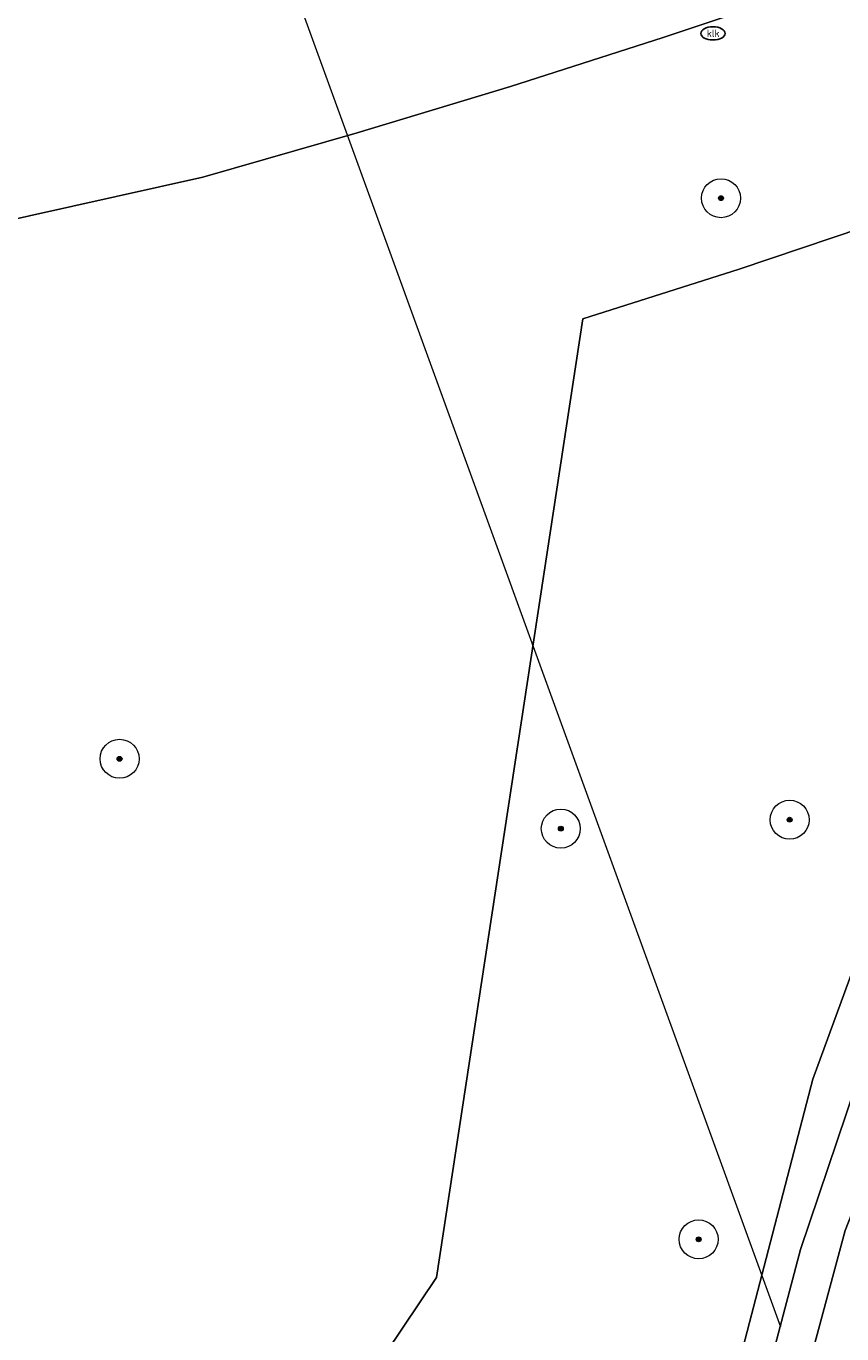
# Model space of a CAD drawing. Header units: metres. Extents: x 253395 to 254027, y 592765 to 593194.
# Tile 147 of 173: x 253877 to 253894, y 592837 to 592864. Entities that reach past the tile are written whole.
import ezdxf
from ezdxf.enums import TextEntityAlignment as Align

# ---------------------------------------------------------------- set-up
doc = ezdxf.new("R2010")
doc.units = ezdxf.units.M
for name, color, linetype, lineweight in [('B-WE-GR-BEPLANTING_CULTUUR_BOSPLANTSOEN-GV', 254, 'Continuous', 18), ('B-WE-GR-BOOM-S', 254, 'Continuous', 25), ('B-WE-IE-MEUBILAIR-S', 254, 'Continuous', 25), ('B-WE-KW-KUNSTWERK_DUIKER-G', 254, 'Continuous', 18), ('B-WE-OG-TERREIN_BEGROEID-GV', 254, 'Continuous', 18), ('B-WE-OG-TERREIN_OEVER-GV', 254, 'Continuous', 18), ('B-WE-OG-WATER-GV', 254, 'Continuous', 18), ('B-WE-VH-GESLOTENVERHARDING-GV', 254, 'Continuous', 18)]:
    doc.layers.add(name, color=color, linetype=linetype, lineweight=lineweight)
doc.styles.add('NLCS-ISO', font='txt')

# ---------------------------------------------------------------- blocks, each defined once
blk = doc.blocks.new('SIE-MEUBILAIR_PUT_KOLK-SO')
blk.add_ellipse((0, 0), major_axis=(1.25, 0), ratio=0.54)
at = {"style": 'NLCS-ISO'}
blk.add_text('klk', height=0.75, dxfattribs=at).set_placement((0.03, 0), align=Align.MIDDLE_CENTER)
blk = doc.blocks.new('SGR-BOOM_GBKN-SO')
at = {"linetype": 'ByBlock', "lineweight": 18}
h = blk.add_hatch(color=0, dxfattribs=at)
h.dxf.hatch_style = 1
edge = h.paths.add_edge_path()
edge.add_arc((0, 0), 0.25, 0, 360)
at = {"color": 0, "linetype": 'ByBlock', "lineweight": 18}
for radius in [2, 0.25]:
    blk.add_circle((0, 0), radius, dxfattribs=at)
at = {"color": 0, "linetype": 'ByBlock', "lineweight": 18, "style": 'NLCS-ISO'}
blk.add_attdef('SOORT', (2.5, 0), '', height=1.5, dxfattribs=at)

msp = doc.modelspace()

# ---------------------------------------------------------------- linework, layer by layer
at = {"layer": 'B-WE-GR-BEPLANTING_CULTUUR_BOSPLANTSOEN-GV'}
msp.add_lwpolyline([(253889.998, 592828.092), (253893.606, 592841.943), (253894.921, 592845.53), (253896.844, 592849.34), (253900.479, 592856.219), (253903.928, 592861.93), (253903.945, 592861.95), (253904.018, 592862.031), (253904.098, 592862.107), (253904.184, 592862.177), (253903.802, 592862.77), (253901.604, 592861.928), (253898.454, 592860.766), (253895.282, 592859.647), (253892.092, 592858.575), (253888.887, 592857.55), (253885.88, 592837.875), (253882.055, 592832.176)], dxfattribs=at)
at = {"layer": 'B-WE-KW-KUNSTWERK_DUIKER-G'}
msp.add_lwpolyline([(253892.948, 592836.854), (253877.519, 592879.302)], dxfattribs=at)
at = {"layer": 'B-WE-OG-TERREIN_BEGROEID-GV'}
for points in [[(253893.654, 592864.375), (253890.534, 592863.326), (253887.4, 592862.324), (253884.251, 592861.369), (253881.089, 592860.46), (253871.293, 592858.277)], [(253882.055, 592832.176), (253885.88, 592837.875), (253888.887, 592857.55), (253892.092, 592858.575), (253895.282, 592859.647)]]:
    msp.add_lwpolyline(points, dxfattribs=at)
at = {"layer": 'B-WE-OG-TERREIN_OEVER-GV'}
for points in [[(253892.453, 592835.029), (253893.351, 592838.447), (253894.479, 592841.799), (253896.003, 592845.38), (253897.756, 592848.993), (253901.262, 592855.495), (253904.863, 592861.044), (253904.995, 592861.274), (253905.173, 592861.302), (253905.395, 592861.228), (253905.554, 592861.108), (253905.554, 592861.075), (253905.553, 592860.844), (253903.272, 592856.937), (253899.571, 592850.862), (253897.123, 592846.034), (253895.996, 592843.242), (253894.273, 592838.839), (253893.243, 592835.027)], [(253894.921, 592845.53), (253893.606, 592841.943), (253889.998, 592828.092)]]:
    msp.add_lwpolyline(points, dxfattribs=at)
at = {"layer": 'B-WE-OG-WATER-GV'}
msp.add_lwpolyline([(253905.395, 592861.228), (253905.173, 592861.302), (253904.995, 592861.274), (253904.863, 592861.044), (253901.262, 592855.495), (253897.756, 592848.993), (253896.003, 592845.38), (253894.479, 592841.799), (253893.351, 592838.447), (253892.453, 592835.029), (253892.289, 592834.163), (253893.067, 592834.096), (253893.243, 592835.027), (253894.273, 592838.839), (253895.996, 592843.242), (253897.123, 592846.034), (253899.571, 592850.862), (253903.272, 592856.937), (253905.553, 592860.844), (253905.554, 592861.075), (253905.554, 592861.108)], close=True, dxfattribs=at)
at = {"layer": 'B-WE-VH-GESLOTENVERHARDING-GV'}
msp.add_lwpolyline([(253871.293, 592858.277), (253881.089, 592860.46), (253884.251, 592861.369), (253887.4, 592862.324), (253890.534, 592863.326), (253893.654, 592864.375)], dxfattribs=at)

# ---------------------------------------------------------------- block references
at = {"layer": 'B-WE-GR-BOOM-S', "xscale": 0.2, "yscale": 0.2, "zscale": 0.2}
for p in [(253891.722, 592860.029), (253879.377, 592848.522), (253888.433, 592847.089), (253893.13, 592847.271), (253891.262, 592838.659)]:
    msp.add_blockref('SGR-BOOM_GBKN-SO', p, dxfattribs=at)
at = {"layer": 'B-WE-IE-MEUBILAIR-S', "xscale": 0.2, "yscale": 0.2, "zscale": 0.2}
msp.add_blockref('SIE-MEUBILAIR_PUT_KOLK-SO', (253891.556, 592863.412), dxfattribs=at)

doc.saveas('drawing.dxf')
